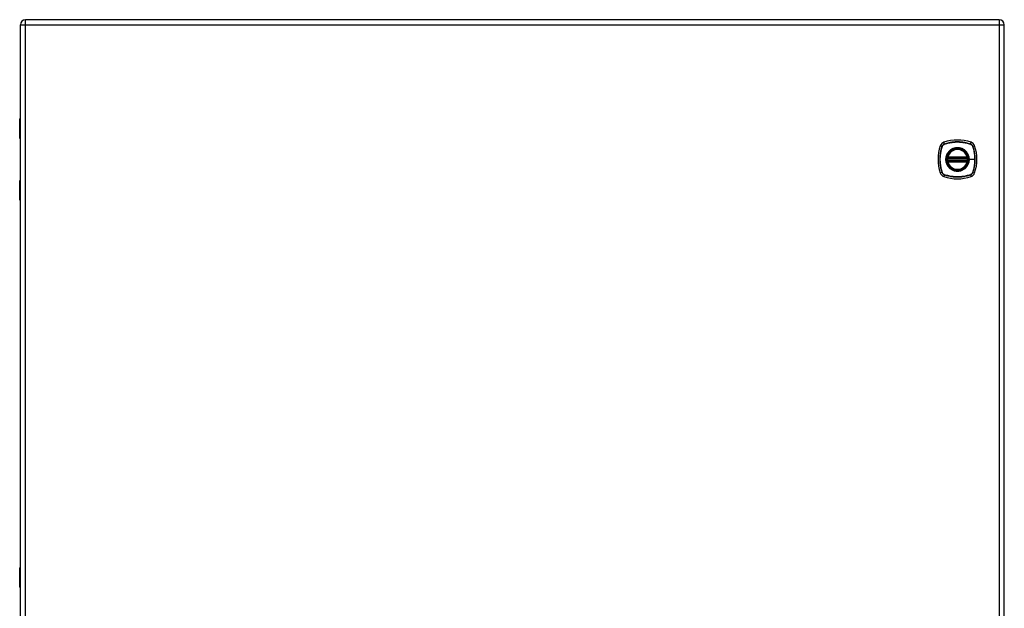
# Model space of a CAD drawing. Header units: inches. Extents: x 8 to 147, y 12 to 95.
# Tile 67 of 82: x 65 to 104, y 54 to 77. Entities that reach past the tile are written whole.
import ezdxf

# ---------------------------------------------------------------- set-up
doc = ezdxf.new("R2010")
doc.units = ezdxf.units.IN
doc.header["$LTSCALE"] = 9.374161
doc.header["$MEASUREMENT"] = 0
doc.layers.add('Visible Edges(ANSI)', color=7, linetype='Continuous', lineweight=25)
doc.layers.add('Visible Tangent Edges(ANSI)', color=7, linetype='Continuous', lineweight=25)

msp = doc.modelspace()

# ---------------------------------------------------------------- linework, layer by layer
at = {"layer": 'Visible Edges(ANSI)'}
for p, q in [((103.385, 76.857), (65.268, 76.857)), ((65.06, 76.65), (65.06, 30.954)), ((103.592, 30.954), (103.592, 76.65)), ((65.035, 72.215), (65.035, 72.968)), ((65.06, 72.195), (65.056, 72.195)), ((101.376, 71.434), (102.14, 71.434)), ((102.14, 71.333), (101.376, 71.333)), ((101.381, 71.46), (102.135, 71.46)), ((102.135, 71.308), (101.381, 71.308)), ((65.056, 70.572), (65.06, 70.572)), ((65.035, 69.799), (65.035, 70.552)), ((65.035, 54.633), (65.035, 55.386)), ((65.06, 54.613), (65.056, 54.613))]:
    msp.add_line(p, q, dxfattribs=at)
at = {"layer": 'Visible Edges(ANSI)', "flags": 128}
for points in [[(101.361, 71.452), (101.361, 71.452), (101.361, 71.452), (101.361, 71.452), (101.361, 71.451), (101.361, 71.451), (101.36, 71.45), (101.36, 71.449), (101.36, 71.448), (101.36, 71.447), (101.36, 71.446), (101.36, 71.444), (101.359, 71.443), (101.359, 71.441), (101.359, 71.44), (101.359, 71.438), (101.358, 71.436), (101.358, 71.435), (101.358, 71.433), (101.358, 71.431), (101.358, 71.429), (101.357, 71.427), (101.357, 71.425), (101.357, 71.423), (101.357, 71.421)], [(101.357, 71.347), (101.357, 71.345), (101.357, 71.343), (101.357, 71.341), (101.358, 71.339), (101.358, 71.337), (101.358, 71.335), (101.358, 71.333), (101.358, 71.331), (101.359, 71.329), (101.359, 71.328), (101.359, 71.326), (101.359, 71.325), (101.36, 71.323), (101.36, 71.322), (101.36, 71.321), (101.36, 71.319), (101.36, 71.319), (101.36, 71.318), (101.361, 71.317), (101.361, 71.316), (101.361, 71.316), (101.361, 71.316), (101.361, 71.315), (101.361, 71.315)], [(102.16, 71.421), (102.159, 71.423), (102.159, 71.425), (102.159, 71.427), (102.159, 71.429), (102.158, 71.431), (102.158, 71.433), (102.158, 71.435), (102.158, 71.436), (102.158, 71.438), (102.157, 71.44), (102.157, 71.441), (102.157, 71.443), (102.157, 71.444), (102.156, 71.446), (102.156, 71.447), (102.156, 71.448), (102.156, 71.449), (102.156, 71.45), (102.156, 71.451), (102.156, 71.451), (102.155, 71.452), (102.155, 71.452), (102.155, 71.452), (102.155, 71.452)], [(102.155, 71.315), (102.155, 71.315), (102.155, 71.316), (102.155, 71.316), (102.156, 71.316), (102.156, 71.317), (102.156, 71.318), (102.156, 71.319), (102.156, 71.319), (102.156, 71.321), (102.156, 71.322), (102.157, 71.323), (102.157, 71.325), (102.157, 71.326), (102.157, 71.328), (102.158, 71.329), (102.158, 71.331), (102.158, 71.333), (102.158, 71.335), (102.158, 71.337), (102.159, 71.339), (102.159, 71.341), (102.159, 71.343), (102.159, 71.345), (102.16, 71.347)]]:
    msp.add_lwpolyline(points, dxfattribs=at)
at = {"layer": 'Visible Edges(ANSI)'}
for radius in [0.412, 0.406]:
    msp.add_circle((101.758, 71.384), radius, dxfattribs=at)
for centre, radius, start, end in [((65.268, 76.65), 0.207, 90, 180), ((103.385, 76.65), 0.207, 0, 90), ((65.061, 72.968), 0.0254, 90.5386, 180), ((65.056, 72.215), 0.0203, 180, 270), ((101.758, 70.496), 1.648, 71.2278, 108.7722), ((102.645, 71.384), 1.648, 161.2278, 198.7722), ((101.301, 71.841), 0.228, 108.7722, 161.2278), ((101.758, 71.384), 0.403, 13.6344, 166.3656), ((102.215, 71.841), 0.228, 18.7722, 71.2278), ((100.871, 71.384), 1.648, 341.2278, 18.7722), ((101.758, 71.384), 0.403, 174.7499, 185.2501), ((101.758, 71.384), 0.403, 166.3656, 170.216), ((101.376, 71.45), 0.0152, 170.216, 270), ((101.376, 71.318), 0.0152, 90, 189.784), ((101.381, 71.475), 0.0152, 166.3656, 270), ((102.135, 71.475), 0.0152, 270, 13.6344), ((102.14, 71.45), 0.0152, 270, 9.784), ((102.14, 71.318), 0.0152, 350.216, 90), ((101.758, 71.384), 0.403, 9.784, 13.6344), ((101.758, 71.384), 0.403, 354.7499, 5.2501), ((101.758, 71.384), 0.403, 189.784, 193.6344), ((101.381, 71.292), 0.0152, 90, 193.6344), ((101.758, 71.384), 0.403, 193.6344, 346.3656), ((102.135, 71.292), 0.0152, 346.3656, 90), ((101.758, 71.384), 0.403, 346.3656, 350.216), ((65.056, 70.552), 0.0203, 90, 180), ((101.301, 70.927), 0.228, 198.7722, 251.2278), ((101.758, 72.271), 1.648, 251.2278, 288.7722), ((102.215, 70.927), 0.228, 288.7722, 341.2278), ((65.061, 69.799), 0.0254, 180, 269.4614), ((65.061, 55.386), 0.0254, 90.5386, 180), ((65.056, 54.633), 0.0203, 180, 270)]:
    msp.add_arc(centre, radius, start, end, dxfattribs=at)
at = {"layer": 'Visible Tangent Edges(ANSI)'}
for p, q in [((65.268, 76.65), (65.268, 76.857)), ((103.385, 76.857), (103.385, 76.65)), ((65.06, 76.65), (65.268, 76.65)), ((65.268, 76.65), (103.385, 76.65)), ((65.268, 30.954), (65.268, 76.65)), ((103.385, 76.65), (103.592, 76.65)), ((103.385, 76.65), (103.385, 30.954)), ((65.06, 72.968), (65.035, 72.968)), ((65.035, 72.215), (65.06, 72.215)), ((101.085, 71.914), (101.156, 71.89)), ((101.158, 71.889), (101.159, 71.889)), ((101.252, 71.986), (101.228, 72.057)), ((101.253, 71.983), (101.253, 71.983)), ((102.263, 71.983), (102.264, 71.983)), ((102.264, 71.986), (102.288, 72.057)), ((102.358, 71.889), (102.358, 71.889)), ((102.36, 71.89), (102.431, 71.914)), ((101.372, 71.419), (101.357, 71.421)), ((101.372, 71.348), (101.357, 71.347)), ((101.369, 71.451), (101.361, 71.452)), ((101.366, 71.479), (101.381, 71.475)), ((101.372, 71.419), (102.144, 71.419)), ((102.144, 71.348), (101.372, 71.348)), ((101.376, 71.434), (101.376, 71.447)), ((101.376, 71.32), (101.376, 71.333)), ((101.381, 71.46), (101.381, 71.475)), ((102.135, 71.475), (101.381, 71.475)), ((101.381, 71.447), (101.381, 71.46)), ((101.381, 71.447), (102.135, 71.447)), ((102.135, 71.475), (102.15, 71.479)), ((102.135, 71.475), (102.135, 71.46)), ((102.135, 71.46), (102.135, 71.447)), ((102.14, 71.447), (102.14, 71.434)), ((102.14, 71.333), (102.14, 71.32)), ((102.16, 71.421), (102.144, 71.419)), ((102.16, 71.347), (102.144, 71.348)), ((102.155, 71.452), (102.148, 71.451)), ((102.212, 71.384), (102.218, 71.384)), ((102.442, 71.384), (102.218, 71.384)), ((101.361, 71.315), (101.369, 71.317)), ((101.381, 71.292), (101.366, 71.289)), ((101.381, 71.308), (101.381, 71.32)), ((102.135, 71.32), (101.381, 71.32)), ((101.381, 71.292), (101.381, 71.308)), ((101.381, 71.292), (102.135, 71.292)), ((102.135, 71.32), (102.135, 71.308)), ((102.135, 71.308), (102.135, 71.292)), ((102.15, 71.289), (102.135, 71.292)), ((102.148, 71.317), (102.155, 71.315)), ((101.156, 70.877), (101.085, 70.853)), ((101.159, 70.878), (101.158, 70.879)), ((101.252, 70.782), (101.228, 70.711)), ((101.253, 70.784), (101.253, 70.784)), ((102.264, 70.784), (102.263, 70.784)), ((102.264, 70.782), (102.288, 70.711)), ((102.358, 70.879), (102.358, 70.878)), ((102.36, 70.877), (102.431, 70.853)), ((65.06, 70.552), (65.035, 70.552)), ((65.035, 69.799), (65.06, 69.799)), ((65.06, 55.386), (65.035, 55.386)), ((65.035, 54.633), (65.06, 54.633))]:
    msp.add_line(p, q, dxfattribs=at)
at = {"layer": 'Visible Tangent Edges(ANSI)', "flags": 128}
for points in [[(65.06, 72.691), (65.058, 72.69), (65.056, 72.689), (65.054, 72.687), (65.053, 72.684), (65.051, 72.681), (65.05, 72.678), (65.049, 72.674), (65.048, 72.67), (65.047, 72.666), (65.047, 72.661), (65.047, 72.656), (65.046, 72.651), (65.047, 72.647), (65.047, 72.642), (65.047, 72.637), (65.048, 72.633), (65.049, 72.629), (65.05, 72.625), (65.051, 72.621), (65.053, 72.619), (65.054, 72.616), (65.056, 72.614), (65.058, 72.613), (65.06, 72.612)], [(65.06, 72.637), (65.06, 72.638), (65.06, 72.639), (65.06, 72.64), (65.059, 72.641), (65.059, 72.643), (65.059, 72.644), (65.059, 72.645), (65.059, 72.646), (65.059, 72.648), (65.059, 72.649), (65.059, 72.65), (65.059, 72.651), (65.059, 72.653), (65.059, 72.654), (65.059, 72.655), (65.059, 72.656), (65.059, 72.658), (65.059, 72.659), (65.059, 72.66), (65.059, 72.661), (65.06, 72.663), (65.06, 72.664), (65.06, 72.665), (65.06, 72.666)], [(101.156, 71.89), (101.143, 71.849), (101.131, 71.808), (101.12, 71.766), (101.11, 71.724), (101.101, 71.682), (101.094, 71.64), (101.087, 71.597), (101.082, 71.554), (101.078, 71.512), (101.075, 71.469), (101.073, 71.426), (101.073, 71.383), (101.073, 71.34), (101.075, 71.297), (101.078, 71.254), (101.082, 71.212), (101.087, 71.169), (101.094, 71.127), (101.101, 71.084), (101.11, 71.042), (101.12, 71.001), (101.131, 70.959), (101.143, 70.918), (101.156, 70.877)], [(101.158, 70.879), (101.145, 70.92), (101.133, 70.96), (101.122, 71.002), (101.112, 71.043), (101.103, 71.085), (101.096, 71.127), (101.089, 71.17), (101.084, 71.212), (101.08, 71.255), (101.077, 71.297), (101.075, 71.34), (101.074, 71.383), (101.075, 71.426), (101.077, 71.468), (101.08, 71.511), (101.084, 71.554), (101.089, 71.597), (101.096, 71.639), (101.103, 71.682), (101.112, 71.724), (101.122, 71.765), (101.133, 71.807), (101.145, 71.848), (101.158, 71.889)], [(101.252, 71.986), (101.246, 71.984), (101.241, 71.982), (101.236, 71.979), (101.23, 71.977), (101.225, 71.974), (101.22, 71.971), (101.215, 71.968), (101.21, 71.965), (101.206, 71.961), (101.201, 71.957), (101.197, 71.953), (101.193, 71.949), (101.189, 71.945), (101.185, 71.941), (101.181, 71.936), (101.177, 71.931), (101.174, 71.927), (101.171, 71.922), (101.168, 71.917), (101.165, 71.912), (101.162, 71.906), (101.16, 71.901), (101.158, 71.896), (101.156, 71.89)], [(101.159, 71.889), (101.161, 71.895), (101.163, 71.9), (101.165, 71.905), (101.168, 71.91), (101.171, 71.915), (101.173, 71.92), (101.177, 71.925), (101.18, 71.93), (101.183, 71.934), (101.187, 71.939), (101.191, 71.943), (101.195, 71.947), (101.199, 71.951), (101.203, 71.955), (101.208, 71.959), (101.212, 71.962), (101.217, 71.965), (101.222, 71.968), (101.227, 71.971), (101.232, 71.974), (101.237, 71.977), (101.242, 71.979), (101.247, 71.981), (101.253, 71.983)], [(102.264, 71.986), (102.224, 71.999), (102.182, 72.011), (102.141, 72.022), (102.099, 72.032), (102.057, 72.041), (102.014, 72.048), (101.972, 72.055), (101.929, 72.06), (101.886, 72.064), (101.843, 72.067), (101.8, 72.069), (101.757, 72.069), (101.714, 72.069), (101.671, 72.067), (101.629, 72.064), (101.586, 72.06), (101.543, 72.054), (101.501, 72.048), (101.459, 72.041), (101.417, 72.032), (101.375, 72.022), (101.334, 72.011), (101.293, 71.999), (101.252, 71.986)], [(101.253, 71.983), (101.294, 71.997), (101.335, 72.009), (101.376, 72.02), (101.418, 72.03), (101.46, 72.039), (101.502, 72.046), (101.544, 72.053), (101.586, 72.058), (101.629, 72.062), (101.672, 72.065), (101.714, 72.067), (101.757, 72.067), (101.8, 72.067), (101.843, 72.065), (101.886, 72.062), (101.928, 72.058), (101.971, 72.053), (102.014, 72.046), (102.056, 72.039), (102.098, 72.03), (102.14, 72.02), (102.181, 72.009), (102.222, 71.997), (102.263, 71.983)], [(102.212, 71.384), (102.2, 71.283), (102.167, 71.187), (102.113, 71.1), (102.041, 71.029), (101.955, 70.975), (101.859, 70.942), (101.758, 70.93), (101.657, 70.942), (101.561, 70.975), (101.475, 71.029), (101.403, 71.101), (101.349, 71.187), (101.316, 71.283), (101.305, 71.384), (101.316, 71.485), (101.35, 71.581), (101.404, 71.667), (101.475, 71.739), (101.561, 71.792), (101.657, 71.826), (101.758, 71.837), (101.86, 71.826), (101.955, 71.792), (102.042, 71.738), (102.113, 71.667), (102.167, 71.581), (102.2, 71.485), (102.212, 71.384)], [(101.465, 71.737), (101.462, 71.735), (101.46, 71.733), (101.457, 71.73), (101.454, 71.728), (101.452, 71.726), (101.449, 71.723), (101.446, 71.721), (101.444, 71.718), (101.441, 71.716), (101.438, 71.714), (101.436, 71.711), (101.433, 71.709), (101.431, 71.706), (101.428, 71.703), (101.426, 71.701), (101.423, 71.698), (101.421, 71.696), (101.419, 71.693), (101.416, 71.69), (101.414, 71.688), (101.411, 71.685), (101.409, 71.682), (101.407, 71.68), (101.404, 71.677)], [(102.051, 71.737), (102.03, 71.754), (102.009, 71.769), (101.986, 71.783), (101.963, 71.795), (101.939, 71.806), (101.914, 71.816), (101.889, 71.824), (101.863, 71.831), (101.837, 71.836), (101.811, 71.84), (101.785, 71.843), (101.758, 71.843), (101.731, 71.843), (101.705, 71.84), (101.679, 71.836), (101.653, 71.831), (101.627, 71.824), (101.602, 71.816), (101.577, 71.806), (101.553, 71.795), (101.53, 71.783), (101.507, 71.769), (101.486, 71.754), (101.465, 71.737)], [(102.112, 71.677), (102.11, 71.68), (102.107, 71.682), (102.105, 71.685), (102.103, 71.688), (102.1, 71.69), (102.098, 71.693), (102.095, 71.696), (102.093, 71.698), (102.09, 71.701), (102.088, 71.703), (102.085, 71.706), (102.083, 71.709), (102.08, 71.711), (102.078, 71.714), (102.075, 71.716), (102.073, 71.718), (102.07, 71.721), (102.067, 71.723), (102.065, 71.726), (102.062, 71.728), (102.059, 71.73), (102.057, 71.733), (102.054, 71.735), (102.051, 71.737)], [(102.36, 71.89), (102.358, 71.896), (102.356, 71.901), (102.354, 71.906), (102.351, 71.912), (102.348, 71.917), (102.345, 71.922), (102.342, 71.927), (102.339, 71.931), (102.335, 71.936), (102.332, 71.941), (102.328, 71.945), (102.324, 71.949), (102.319, 71.953), (102.315, 71.957), (102.311, 71.961), (102.306, 71.965), (102.301, 71.968), (102.296, 71.971), (102.291, 71.974), (102.286, 71.977), (102.281, 71.979), (102.275, 71.982), (102.27, 71.984), (102.264, 71.986)], [(102.264, 71.983), (102.269, 71.981), (102.274, 71.979), (102.279, 71.977), (102.285, 71.974), (102.29, 71.971), (102.295, 71.968), (102.299, 71.965), (102.304, 71.962), (102.309, 71.959), (102.313, 71.955), (102.317, 71.951), (102.321, 71.947), (102.325, 71.943), (102.329, 71.939), (102.333, 71.934), (102.336, 71.93), (102.34, 71.925), (102.343, 71.92), (102.346, 71.915), (102.349, 71.91), (102.351, 71.905), (102.354, 71.9), (102.356, 71.895), (102.358, 71.889)], [(102.358, 71.889), (102.365, 71.868), (102.371, 71.848), (102.377, 71.827), (102.383, 71.807), (102.389, 71.786), (102.394, 71.766), (102.399, 71.745), (102.404, 71.724), (102.409, 71.703), (102.413, 71.682), (102.417, 71.661), (102.421, 71.64), (102.424, 71.619), (102.427, 71.597), (102.43, 71.576), (102.432, 71.555), (102.435, 71.534), (102.437, 71.512), (102.438, 71.491), (102.439, 71.469), (102.44, 71.448), (102.441, 71.427), (102.442, 71.405), (102.442, 71.384)], [(102.36, 70.877), (102.374, 70.918), (102.386, 70.959), (102.397, 71.001), (102.406, 71.043), (102.415, 71.085), (102.423, 71.128), (102.429, 71.17), (102.434, 71.213), (102.438, 71.256), (102.441, 71.299), (102.443, 71.342), (102.443, 71.384), (102.443, 71.427), (102.441, 71.47), (102.438, 71.513), (102.434, 71.556), (102.429, 71.598), (102.423, 71.641), (102.415, 71.683), (102.406, 71.725), (102.396, 71.767), (102.386, 71.808), (102.373, 71.849), (102.36, 71.89)], [(101.404, 71.677), (101.388, 71.656), (101.373, 71.634), (101.359, 71.612), (101.347, 71.588), (101.336, 71.564), (101.326, 71.54), (101.318, 71.514), (101.311, 71.489), (101.305, 71.463), (101.302, 71.437), (101.299, 71.41), (101.299, 71.384), (101.299, 71.357), (101.302, 71.331), (101.305, 71.305), (101.311, 71.279), (101.318, 71.253), (101.326, 71.228), (101.336, 71.203), (101.347, 71.179), (101.359, 71.156), (101.373, 71.133), (101.388, 71.111), (101.404, 71.091)], [(101.366, 71.479), (101.366, 71.478), (101.366, 71.476), (101.366, 71.475), (101.365, 71.474), (101.365, 71.473), (101.365, 71.471), (101.365, 71.47), (101.365, 71.469), (101.365, 71.468), (101.365, 71.467), (101.365, 71.465), (101.365, 71.464), (101.365, 71.463), (101.365, 71.462), (101.365, 71.461), (101.366, 71.459), (101.366, 71.458), (101.366, 71.457), (101.366, 71.456), (101.367, 71.455), (101.367, 71.454), (101.368, 71.453), (101.368, 71.452), (101.369, 71.451)], [(101.369, 71.451), (101.369, 71.451), (101.369, 71.451), (101.369, 71.45), (101.37, 71.45), (101.37, 71.45), (101.37, 71.45), (101.37, 71.45), (101.371, 71.449), (101.371, 71.449), (101.371, 71.449), (101.372, 71.449), (101.372, 71.449), (101.372, 71.449), (101.373, 71.448), (101.373, 71.448), (101.373, 71.448), (101.374, 71.448), (101.374, 71.448), (101.374, 71.448), (101.375, 71.448), (101.375, 71.448), (101.375, 71.448), (101.376, 71.448), (101.376, 71.447)], [(101.372, 71.419), (101.372, 71.42), (101.372, 71.421), (101.372, 71.422), (101.373, 71.423), (101.373, 71.424), (101.373, 71.425), (101.373, 71.426), (101.374, 71.427), (101.374, 71.428), (101.374, 71.428), (101.374, 71.429), (101.374, 71.43), (101.375, 71.431), (101.375, 71.431), (101.375, 71.432), (101.375, 71.432), (101.375, 71.433), (101.375, 71.433), (101.376, 71.434), (101.376, 71.434), (101.376, 71.434), (101.376, 71.434), (101.376, 71.434), (101.376, 71.434)], [(101.376, 71.333), (101.376, 71.333), (101.376, 71.333), (101.376, 71.333), (101.376, 71.334), (101.376, 71.334), (101.375, 71.334), (101.375, 71.335), (101.375, 71.335), (101.375, 71.336), (101.375, 71.336), (101.375, 71.337), (101.374, 71.338), (101.374, 71.338), (101.374, 71.339), (101.374, 71.34), (101.374, 71.341), (101.373, 71.342), (101.373, 71.342), (101.373, 71.343), (101.373, 71.344), (101.372, 71.345), (101.372, 71.346), (101.372, 71.347), (101.372, 71.348)], [(101.376, 71.447), (101.376, 71.447), (101.376, 71.447), (101.377, 71.447), (101.377, 71.447), (101.377, 71.447), (101.377, 71.447), (101.377, 71.447), (101.378, 71.447), (101.378, 71.447), (101.378, 71.447), (101.378, 71.447), (101.379, 71.447), (101.379, 71.447), (101.379, 71.447), (101.379, 71.447), (101.379, 71.447), (101.38, 71.447), (101.38, 71.447), (101.38, 71.447), (101.38, 71.447), (101.381, 71.447), (101.381, 71.447), (101.381, 71.447), (101.381, 71.447)], [(102.218, 71.384), (102.218, 71.397), (102.217, 71.41), (102.216, 71.423), (102.215, 71.437), (102.213, 71.45), (102.211, 71.463), (102.208, 71.476), (102.206, 71.489), (102.202, 71.502), (102.199, 71.515), (102.195, 71.527), (102.19, 71.54), (102.186, 71.552), (102.181, 71.564), (102.175, 71.576), (102.17, 71.588), (102.163, 71.6), (102.157, 71.612), (102.15, 71.623), (102.143, 71.634), (102.136, 71.645), (102.128, 71.656), (102.12, 71.667), (102.112, 71.677)], [(102.112, 71.091), (102.12, 71.101), (102.128, 71.112), (102.136, 71.122), (102.143, 71.133), (102.15, 71.145), (102.157, 71.156), (102.164, 71.168), (102.17, 71.179), (102.175, 71.191), (102.181, 71.203), (102.186, 71.216), (102.19, 71.228), (102.195, 71.24), (102.199, 71.253), (102.202, 71.266), (102.206, 71.279), (102.208, 71.292), (102.211, 71.305), (102.213, 71.318), (102.215, 71.331), (102.216, 71.344), (102.217, 71.357), (102.218, 71.371), (102.218, 71.384)], [(102.135, 71.447), (102.135, 71.447), (102.136, 71.447), (102.136, 71.447), (102.136, 71.447), (102.136, 71.447), (102.136, 71.447), (102.137, 71.447), (102.137, 71.447), (102.137, 71.447), (102.137, 71.447), (102.138, 71.447), (102.138, 71.447), (102.138, 71.447), (102.138, 71.447), (102.138, 71.447), (102.139, 71.447), (102.139, 71.447), (102.139, 71.447), (102.139, 71.447), (102.14, 71.447), (102.14, 71.447), (102.14, 71.447), (102.14, 71.447), (102.14, 71.447)], [(102.14, 71.447), (102.141, 71.448), (102.141, 71.448), (102.141, 71.448), (102.142, 71.448), (102.142, 71.448), (102.142, 71.448), (102.143, 71.448), (102.143, 71.448), (102.143, 71.448), (102.144, 71.448), (102.144, 71.449), (102.144, 71.449), (102.145, 71.449), (102.145, 71.449), (102.145, 71.449), (102.146, 71.449), (102.146, 71.45), (102.146, 71.45), (102.146, 71.45), (102.147, 71.45), (102.147, 71.45), (102.147, 71.451), (102.147, 71.451), (102.148, 71.451)], [(102.14, 71.434), (102.14, 71.434), (102.14, 71.434), (102.14, 71.434), (102.141, 71.434), (102.141, 71.434), (102.141, 71.433), (102.141, 71.433), (102.141, 71.432), (102.141, 71.432), (102.141, 71.431), (102.142, 71.431), (102.142, 71.43), (102.142, 71.429), (102.142, 71.428), (102.142, 71.428), (102.143, 71.427), (102.143, 71.426), (102.143, 71.425), (102.143, 71.424), (102.144, 71.423), (102.144, 71.422), (102.144, 71.421), (102.144, 71.42), (102.144, 71.419)], [(102.144, 71.348), (102.144, 71.347), (102.144, 71.346), (102.144, 71.345), (102.144, 71.344), (102.143, 71.343), (102.143, 71.342), (102.143, 71.342), (102.143, 71.341), (102.142, 71.34), (102.142, 71.339), (102.142, 71.338), (102.142, 71.338), (102.142, 71.337), (102.141, 71.336), (102.141, 71.336), (102.141, 71.335), (102.141, 71.335), (102.141, 71.334), (102.141, 71.334), (102.141, 71.334), (102.14, 71.333), (102.14, 71.333), (102.14, 71.333), (102.14, 71.333)], [(102.148, 71.451), (102.148, 71.452), (102.149, 71.453), (102.149, 71.454), (102.15, 71.455), (102.15, 71.456), (102.15, 71.457), (102.15, 71.458), (102.151, 71.459), (102.151, 71.461), (102.151, 71.462), (102.151, 71.463), (102.151, 71.464), (102.151, 71.465), (102.151, 71.467), (102.151, 71.468), (102.151, 71.469), (102.151, 71.47), (102.151, 71.471), (102.151, 71.473), (102.151, 71.474), (102.151, 71.475), (102.15, 71.476), (102.15, 71.478), (102.15, 71.479)], [(102.442, 71.384), (102.442, 71.362), (102.441, 71.341), (102.44, 71.32), (102.439, 71.298), (102.438, 71.277), (102.437, 71.256), (102.435, 71.234), (102.432, 71.213), (102.43, 71.192), (102.427, 71.17), (102.424, 71.149), (102.421, 71.128), (102.417, 71.107), (102.413, 71.086), (102.409, 71.065), (102.404, 71.044), (102.399, 71.023), (102.394, 71.002), (102.389, 70.981), (102.383, 70.96), (102.377, 70.94), (102.371, 70.92), (102.365, 70.899), (102.358, 70.879)], [(101.369, 71.317), (101.368, 71.316), (101.368, 71.315), (101.367, 71.314), (101.367, 71.313), (101.366, 71.311), (101.366, 71.31), (101.366, 71.309), (101.366, 71.308), (101.365, 71.307), (101.365, 71.306), (101.365, 71.305), (101.365, 71.303), (101.365, 71.302), (101.365, 71.301), (101.365, 71.3), (101.365, 71.298), (101.365, 71.297), (101.365, 71.296), (101.365, 71.295), (101.365, 71.294), (101.366, 71.292), (101.366, 71.291), (101.366, 71.29), (101.366, 71.289)], [(101.376, 71.32), (101.376, 71.32), (101.375, 71.32), (101.375, 71.32), (101.375, 71.32), (101.374, 71.32), (101.374, 71.32), (101.374, 71.319), (101.373, 71.319), (101.373, 71.319), (101.373, 71.319), (101.372, 71.319), (101.372, 71.319), (101.372, 71.319), (101.371, 71.318), (101.371, 71.318), (101.371, 71.318), (101.37, 71.318), (101.37, 71.318), (101.37, 71.318), (101.37, 71.317), (101.369, 71.317), (101.369, 71.317), (101.369, 71.317), (101.369, 71.317)], [(101.381, 71.32), (101.381, 71.32), (101.381, 71.32), (101.381, 71.32), (101.38, 71.32), (101.38, 71.32), (101.38, 71.32), (101.38, 71.32), (101.379, 71.32), (101.379, 71.32), (101.379, 71.32), (101.379, 71.32), (101.379, 71.32), (101.378, 71.32), (101.378, 71.32), (101.378, 71.32), (101.378, 71.32), (101.377, 71.32), (101.377, 71.32), (101.377, 71.32), (101.377, 71.32), (101.377, 71.32), (101.376, 71.32), (101.376, 71.32), (101.376, 71.32)], [(101.404, 71.091), (101.407, 71.088), (101.409, 71.085), (101.411, 71.083), (101.414, 71.08), (101.416, 71.077), (101.419, 71.075), (101.421, 71.072), (101.423, 71.069), (101.426, 71.067), (101.428, 71.064), (101.431, 71.062), (101.433, 71.059), (101.436, 71.056), (101.438, 71.054), (101.441, 71.051), (101.444, 71.049), (101.446, 71.047), (101.449, 71.044), (101.452, 71.042), (101.454, 71.039), (101.457, 71.037), (101.46, 71.035), (101.462, 71.032), (101.465, 71.03)], [(101.465, 71.03), (101.486, 71.014), (101.508, 70.999), (101.53, 70.985), (101.554, 70.972), (101.578, 70.961), (101.602, 70.952), (101.628, 70.943), (101.653, 70.936), (101.679, 70.931), (101.705, 70.927), (101.732, 70.925), (101.758, 70.924), (101.785, 70.925), (101.811, 70.927), (101.837, 70.931), (101.863, 70.936), (101.889, 70.943), (101.914, 70.952), (101.939, 70.961), (101.963, 70.972), (101.986, 70.985), (102.009, 70.999), (102.03, 71.014), (102.051, 71.03)], [(102.051, 71.03), (102.054, 71.032), (102.057, 71.035), (102.059, 71.037), (102.062, 71.039), (102.065, 71.042), (102.067, 71.044), (102.07, 71.047), (102.073, 71.049), (102.075, 71.051), (102.078, 71.054), (102.08, 71.056), (102.083, 71.059), (102.085, 71.061), (102.088, 71.064), (102.09, 71.067), (102.093, 71.069), (102.095, 71.072), (102.098, 71.074), (102.1, 71.077), (102.102, 71.08), (102.105, 71.082), (102.107, 71.085), (102.11, 71.088), (102.112, 71.091)], [(102.14, 71.32), (102.14, 71.32), (102.14, 71.32), (102.14, 71.32), (102.14, 71.32), (102.139, 71.32), (102.139, 71.32), (102.139, 71.32), (102.139, 71.32), (102.138, 71.32), (102.138, 71.32), (102.138, 71.32), (102.138, 71.32), (102.138, 71.32), (102.137, 71.32), (102.137, 71.32), (102.137, 71.32), (102.137, 71.32), (102.136, 71.32), (102.136, 71.32), (102.136, 71.32), (102.136, 71.32), (102.136, 71.32), (102.135, 71.32), (102.135, 71.32)], [(102.148, 71.317), (102.147, 71.317), (102.147, 71.317), (102.147, 71.317), (102.147, 71.317), (102.146, 71.318), (102.146, 71.318), (102.146, 71.318), (102.146, 71.318), (102.145, 71.318), (102.145, 71.318), (102.145, 71.319), (102.144, 71.319), (102.144, 71.319), (102.144, 71.319), (102.143, 71.319), (102.143, 71.319), (102.143, 71.319), (102.142, 71.32), (102.142, 71.32), (102.142, 71.32), (102.141, 71.32), (102.141, 71.32), (102.141, 71.32), (102.14, 71.32)], [(102.15, 71.289), (102.15, 71.29), (102.15, 71.291), (102.151, 71.292), (102.151, 71.294), (102.151, 71.295), (102.151, 71.296), (102.151, 71.297), (102.151, 71.298), (102.151, 71.3), (102.151, 71.301), (102.151, 71.302), (102.151, 71.303), (102.151, 71.305), (102.151, 71.306), (102.151, 71.307), (102.151, 71.308), (102.15, 71.309), (102.15, 71.31), (102.15, 71.311), (102.15, 71.313), (102.149, 71.314), (102.149, 71.315), (102.148, 71.316), (102.148, 71.317)], [(101.156, 70.877), (101.158, 70.872), (101.16, 70.867), (101.162, 70.861), (101.165, 70.856), (101.168, 70.851), (101.171, 70.846), (101.174, 70.841), (101.177, 70.836), (101.181, 70.831), (101.185, 70.827), (101.189, 70.822), (101.193, 70.818), (101.197, 70.814), (101.201, 70.81), (101.206, 70.807), (101.21, 70.803), (101.215, 70.8), (101.22, 70.796), (101.225, 70.793), (101.23, 70.791), (101.236, 70.788), (101.241, 70.786), (101.246, 70.784), (101.252, 70.782)], [(101.253, 70.784), (101.247, 70.786), (101.242, 70.788), (101.237, 70.791), (101.232, 70.793), (101.227, 70.796), (101.222, 70.799), (101.217, 70.802), (101.212, 70.806), (101.208, 70.809), (101.203, 70.813), (101.199, 70.816), (101.195, 70.82), (101.191, 70.825), (101.187, 70.829), (101.183, 70.833), (101.18, 70.838), (101.177, 70.843), (101.173, 70.847), (101.171, 70.852), (101.168, 70.857), (101.165, 70.862), (101.163, 70.868), (101.161, 70.873), (101.159, 70.878)], [(101.252, 70.782), (101.293, 70.768), (101.334, 70.756), (101.375, 70.745), (101.417, 70.735), (101.46, 70.727), (101.502, 70.719), (101.545, 70.713), (101.588, 70.708), (101.63, 70.704), (101.673, 70.701), (101.716, 70.699), (101.759, 70.698), (101.802, 70.699), (101.845, 70.701), (101.888, 70.704), (101.93, 70.708), (101.973, 70.713), (102.015, 70.719), (102.057, 70.727), (102.099, 70.736), (102.141, 70.745), (102.183, 70.756), (102.224, 70.768), (102.264, 70.782)], [(102.263, 70.784), (102.222, 70.771), (102.181, 70.759), (102.14, 70.748), (102.099, 70.738), (102.057, 70.729), (102.015, 70.721), (101.972, 70.715), (101.93, 70.71), (101.887, 70.705), (101.845, 70.702), (101.802, 70.701), (101.759, 70.7), (101.716, 70.701), (101.673, 70.702), (101.631, 70.705), (101.588, 70.709), (101.545, 70.715), (101.503, 70.721), (101.46, 70.729), (101.418, 70.738), (101.376, 70.748), (101.335, 70.759), (101.294, 70.771), (101.253, 70.784)], [(102.358, 70.878), (102.356, 70.873), (102.354, 70.868), (102.351, 70.862), (102.349, 70.857), (102.346, 70.852), (102.343, 70.847), (102.34, 70.843), (102.336, 70.838), (102.333, 70.833), (102.329, 70.829), (102.325, 70.825), (102.321, 70.82), (102.317, 70.816), (102.313, 70.813), (102.309, 70.809), (102.304, 70.806), (102.299, 70.802), (102.295, 70.799), (102.29, 70.796), (102.285, 70.793), (102.279, 70.791), (102.274, 70.788), (102.269, 70.786), (102.264, 70.784)], [(102.264, 70.782), (102.27, 70.784), (102.275, 70.786), (102.281, 70.788), (102.286, 70.791), (102.291, 70.793), (102.296, 70.796), (102.301, 70.8), (102.306, 70.803), (102.311, 70.807), (102.315, 70.81), (102.319, 70.814), (102.324, 70.818), (102.328, 70.822), (102.332, 70.827), (102.335, 70.831), (102.339, 70.836), (102.342, 70.841), (102.345, 70.846), (102.348, 70.851), (102.351, 70.856), (102.354, 70.861), (102.356, 70.867), (102.358, 70.872), (102.36, 70.877)], [(65.06, 70.156), (65.058, 70.155), (65.056, 70.153), (65.054, 70.151), (65.053, 70.149), (65.051, 70.146), (65.05, 70.143), (65.049, 70.139), (65.048, 70.135), (65.047, 70.13), (65.047, 70.126), (65.047, 70.121), (65.046, 70.116), (65.047, 70.111), (65.047, 70.107), (65.047, 70.102), (65.048, 70.098), (65.049, 70.093), (65.05, 70.09), (65.051, 70.086), (65.053, 70.083), (65.054, 70.081), (65.056, 70.079), (65.058, 70.077), (65.06, 70.076)], [(65.06, 70.102), (65.06, 70.103), (65.06, 70.104), (65.06, 70.105), (65.059, 70.106), (65.059, 70.107), (65.059, 70.109), (65.059, 70.11), (65.059, 70.111), (65.059, 70.112), (65.059, 70.114), (65.059, 70.115), (65.059, 70.116), (65.059, 70.117), (65.059, 70.119), (65.059, 70.12), (65.059, 70.121), (65.059, 70.122), (65.059, 70.124), (65.059, 70.125), (65.059, 70.126), (65.06, 70.127), (65.06, 70.128), (65.06, 70.13), (65.06, 70.131)], [(65.06, 55.109), (65.058, 55.108), (65.056, 55.107), (65.054, 55.105), (65.053, 55.102), (65.051, 55.099), (65.05, 55.096), (65.049, 55.092), (65.048, 55.088), (65.047, 55.084), (65.047, 55.079), (65.047, 55.074), (65.046, 55.069), (65.047, 55.065), (65.047, 55.06), (65.047, 55.055), (65.048, 55.051), (65.049, 55.047), (65.05, 55.043), (65.051, 55.04), (65.053, 55.037), (65.054, 55.034), (65.056, 55.032), (65.058, 55.031), (65.06, 55.03)], [(65.06, 55.055), (65.06, 55.056), (65.06, 55.057), (65.06, 55.058), (65.059, 55.06), (65.059, 55.061), (65.059, 55.062), (65.059, 55.063), (65.059, 55.064), (65.059, 55.066), (65.059, 55.067), (65.059, 55.068), (65.059, 55.069), (65.059, 55.071), (65.059, 55.072), (65.059, 55.073), (65.059, 55.075), (65.059, 55.076), (65.059, 55.077), (65.059, 55.078), (65.059, 55.079), (65.06, 55.081), (65.06, 55.082), (65.06, 55.083), (65.06, 55.084)]]:
    msp.add_lwpolyline(points, dxfattribs=at)
at = {"layer": 'Visible Tangent Edges(ANSI)'}
for radius in [0.446, 0.441, 0.419, 0.418]:
    msp.add_circle((101.758, 71.384), radius, dxfattribs=at)
for start, end in [(13.6344, 166.3656), (174.7499, 185.2501), (354.7499, 5.2501), (193.6344, 346.3656)]:
    msp.add_arc((101.758, 71.384), 0.388, start, end, dxfattribs=at)
for centre, major_axis, ratio, start_param, end_param in [((101.162, 71.888), (0.012, -0.004), 0.002893, 1.85298, 2.093627), ((101.254, 71.98), (-0.004, 0.012), 0.002893, 1.047966, 1.288612), ((102.262, 71.98), (-0.004, -0.012), 0.002893, 1.85298, 2.093627), ((102.354, 71.888), (-0.012, -0.004), 0.002893, 4.189559, 4.430205), ((101.361, 71.452), (0.01, 0.0115), 0.431674, 4.96723, 6.283185), ((101.376, 71.445), (0.0026, 0.015), 0.025638, 0, 1.426581), ((102.14, 71.445), (-0.0026, 0.015), 0.025638, 4.856604, 6.283185), ((102.155, 71.452), (-0.01, 0.0115), 0.431674, 0, 1.315955), ((101.361, 71.315), (0.01, -0.0115), 0.431674, 0, 1.315955), ((101.376, 71.322), (0.0026, -0.015), 0.025638, 4.856604, 6.283185), ((102.14, 71.322), (-0.0026, -0.015), 0.025638, 0, 1.426581), ((102.155, 71.315), (-0.01, -0.0115), 0.431674, 4.96723, 6.283185), ((101.162, 70.88), (0.012, 0.004), 0.002893, 4.189559, 4.430205), ((101.254, 70.788), (0.004, 0.012), 0.002893, 1.85298, 2.093627), ((102.262, 70.788), (-0.004, 0.012), 0.002893, 4.189559, 4.430205), ((102.354, 70.88), (-0.012, 0.004), 0.002893, 1.85298, 2.093627)]:
    msp.add_ellipse(centre, major_axis=major_axis, ratio=ratio, start_param=start_param, end_param=end_param, dxfattribs=at)

doc.saveas('drawing.dxf')
